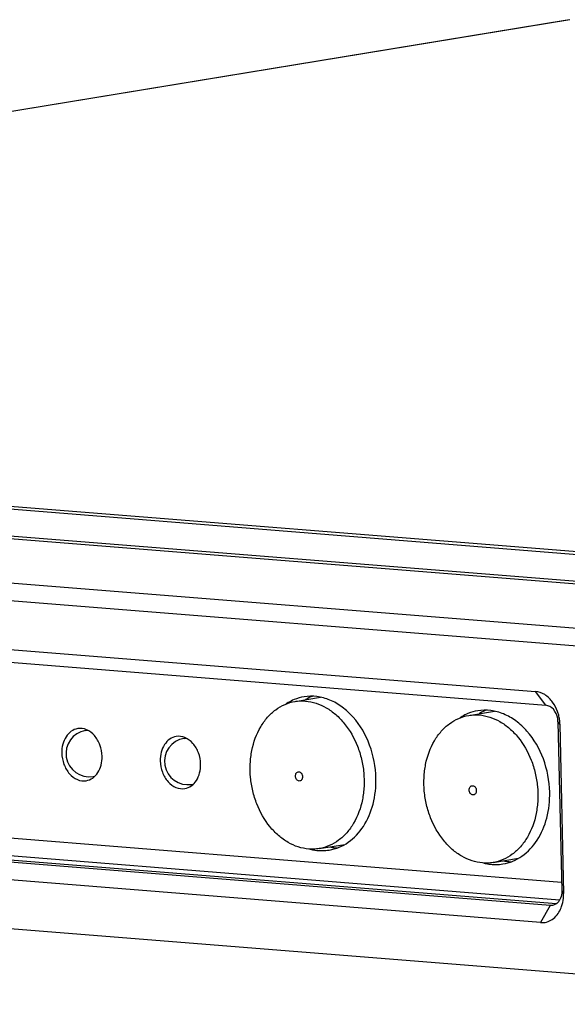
# Model space of a CAD drawing. Header units: millimetres. Extents: x -339 to 255, y 1363 to 1783.
# Tile 28 of 47: x 80 to 98, y 1470 to 1501. Entities that reach past the tile are written whole.
import ezdxf

# ---------------------------------------------------------------- set-up
doc = ezdxf.new("R2010")
doc.units = ezdxf.units.MM
doc.header["$LTSCALE"] = 61.468
doc.layers.get('0').update_dxf_attribs({"linetype": 'CONTINUOUS'})

msp = doc.modelspace()

# ---------------------------------------------------------------- linework, layer by layer
at = {"linetype": 'Continuous'}
for p, q in [((27.4951, 1489.6575), (97.6889, 1501.2114)), ((97.7732, 1501.2148), (27.4967, 1489.6473)), ((120.5766, 1482.1797), (27.0062, 1489.6788)), ((29.7934, 1489.558), (118.628, 1482.4384)), ((116.7064, 1481.5426), (23.136, 1489.0417)), ((24.0577, 1489.0626), (116.5587, 1481.6492)), ((17.3307, 1488.0862), (110.9011, 1480.5871)), ((110.5895, 1480.0378), (17.0191, 1487.5369)), ((63.3675, 1482.2538), (96.664, 1479.5853)), ((63.701, 1481.8107), (96.9975, 1479.1422)), ((96.9975, 1479.1422), (96.664, 1479.5853)), ((88.9286, 1479.2634), (89.7523, 1479.399)), ((94.5199, 1478.8153), (95.3437, 1478.9509)), ((97.3895, 1478.6164), (97.5098, 1473.1622)), ((97.4489, 1478.5327), (97.3895, 1478.6164)), ((97.4489, 1478.5327), (97.5692, 1473.0785)), ((82.1865, 1478.3303), (82.2481, 1478.3404)), ((85.3565, 1478.0762), (85.418, 1478.0864)), ((17.8251, 1476.9212), (110.2497, 1469.514)), ((82.4301, 1476.8502), (82.4904, 1476.8601)), ((85.6001, 1476.5961), (85.6604, 1476.6061)), ((97.5038, 1473.4365), (65.6722, 1475.9876)), ((97.1396, 1472.6975), (63.8431, 1475.366)), ((64.1656, 1475.4191), (97.344, 1472.7601)), ((97.4421, 1472.872), (65.3775, 1475.4418)), ((96.8281, 1472.1482), (63.5315, 1474.8167)), ((89.7081, 1474.5271), (90.5275, 1474.662)), ((95.2995, 1474.079), (96.1188, 1474.2139)), ((97.5098, 1473.1622), (97.5692, 1473.0785)), ((97.1396, 1472.6975), (96.8281, 1472.1482)), ((97.2093, 1472.7004), (97.1396, 1472.6975))]:
    msp.add_line(p, q, dxfattribs=at)
for centre, radius, start, end in [((89.4544, 1477.9808), 1.4518, 99.39099, 112.38349), ((90.045, 1477.9808), 1.5517, 119.81023, 120.30902), ((90.0403, 1477.9891), 1.5421, 118.95693, 119.81058), ((90.0219, 1478.0236), 1.503, 110.86017, 118.98111), ((95.0457, 1477.5327), 1.4518, 99.39099, 112.3835), ((95.6363, 1477.5327), 1.5517, 119.81023, 120.30903), ((95.6316, 1477.541), 1.5421, 118.95693, 119.81058), ((95.6132, 1477.5755), 1.503, 110.86017, 118.98111), ((96.8019, 1478.6235), 0.5876, 359.30875, 9.08857), ((96.2646, 1478.5345), 1.1848, 6.962, 14.10751), ((96.3285, 1478.5414), 1.1204, 359.55705, 7.00788), ((82.3083, 1477.5902), 0.75, 99.34704, 279.34704), ((82.2566, 1477.903), 0.433, 89.90278, 99.32071), ((82.6272, 1477.8986), 0.6087, 133.1513, 134.3884), ((82.6208, 1477.9054), 0.5993, 131.77087, 133.15162), ((85.4783, 1477.3362), 0.75, 99.34704, 279.34704), ((85.4266, 1477.6489), 0.433, 89.90278, 99.32071), ((85.7971, 1477.6445), 0.6087, 133.1513, 134.3884), ((85.7908, 1477.6513), 0.5993, 131.77087, 133.15162), ((82.7051, 1477.3916), 0.599, 244.38575, 246.81273), ((85.8751, 1477.1376), 0.599, 244.38575, 246.81273), ((90.3484, 1476.0688), 1.5183, 258.53575, 265.38201), ((90.3436, 1476.0193), 1.4686, 265.41616, 268.56064), ((95.9397, 1475.6206), 1.5183, 258.53577, 265.38201), ((95.9349, 1475.5712), 1.4686, 265.41616, 268.56064), ((96.4667, 1473.0225), 1.1039, 355.18187, 2.90986)]:
    msp.add_arc(centre, radius, start, end, dxfattribs=at)
for points, knots in [([(97.218, 1479.2408), (97.1484, 1479.3356), (96.9887, 1479.4978), (96.7691, 1479.5804), (96.664, 1479.5853)], [0, 0, 0, 0, 0.5277315, 1, 1, 1, 1]), ([(89.3709, 1474.5133), (89.2565, 1474.5225), (89.0243, 1474.5699), (88.6936, 1474.7195), (88.3854, 1474.9428), (88.0111, 1475.3348), (87.731, 1475.8321), (87.5595, 1476.3825), (87.4877, 1476.8189), (87.4775, 1477.2579), (87.5446, 1477.815), (87.7295, 1478.3345), (88.0301, 1478.757), (88.2958, 1479.0046), (88.5979, 1479.1803), (88.818, 1479.2452), (88.9286, 1479.2634)], [0, 0, 0, 0, 0.0546404, 0.1116189, 0.1715657, 0.2346505, 0.3685078, 0.4382616, 0.5085246, 0.5782704, 0.6465373, 0.7751246, 0.8350599, 0.8920308, 0.9466636, 1, 1, 1, 1]), ([(88.9015, 1479.3232), (88.8355, 1479.2961), (88.7498, 1479.2533), (88.6686, 1479.203), (88.6484, 1479.1898)], [0, 0, 0, 0, 0.7474075, 1, 1, 1, 1]), ([(88.9286, 1479.2634), (88.9563, 1479.2679), (89.068, 1479.2828), (89.1815, 1479.2839), (89.2658, 1479.2771)], [0, 0, 0, 0, 0.2492709, 1, 1, 1, 1]), ([(91.5328, 1476.7933), (91.5248, 1477.156), (91.3906, 1477.8671), (90.9489, 1478.641), (90.4633, 1479.0935), (90.0644, 1479.324), (89.6413, 1479.4403), (89.3544, 1479.4357), (89.2175, 1479.4132)], [0, 0, 0, 0, 0.2782127, 0.5438557, 0.6674108, 0.7836058, 0.8935954, 1, 1, 1, 1]), ([(89.2658, 1479.2771), (89.3802, 1479.268), (89.6124, 1479.2206), (89.9431, 1479.0709), (90.2513, 1478.8477), (90.6256, 1478.4557), (90.9057, 1477.9583), (91.0772, 1477.4079), (91.149, 1476.9716), (91.1592, 1476.5326), (91.0921, 1475.9754), (90.9072, 1475.456), (90.6066, 1475.0335), (90.3409, 1474.7859), (90.0388, 1474.6101), (89.8187, 1474.5453), (89.7081, 1474.5271)], [0, 0, 0, 0, 0.0546404, 0.1116189, 0.1715657, 0.2346505, 0.3685078, 0.4382616, 0.5085246, 0.5782704, 0.6465373, 0.7751246, 0.8350599, 0.8920308, 0.9466635, 1, 1, 1, 1]), ([(97.4136, 1478.8232), (97.404, 1478.8616), (97.3589, 1479.0092), (97.2858, 1479.1484), (97.218, 1479.2408)], [0, 0, 0, 0, 0.25661, 1, 1, 1, 1]), ([(94.4928, 1478.8751), (94.4269, 1478.848), (94.3411, 1478.8052), (94.2599, 1478.7549), (94.2397, 1478.7417)], [0, 0, 0, 0, 0.7474075, 1, 1, 1, 1]), ([(97.1241, 1476.3452), (97.1161, 1476.7079), (96.9819, 1477.419), (96.5402, 1478.1929), (96.0546, 1478.6454), (95.6557, 1478.8759), (95.2326, 1478.9921), (94.9457, 1478.9875), (94.8088, 1478.9651)], [0, 0, 0, 0, 0.2782127, 0.5438557, 0.6674108, 0.7836058, 0.8935954, 1, 1, 1, 1]), ([(97.3822, 1478.7163), (97.3651, 1478.8238), (97.2794, 1479.0179), (97.0897, 1479.135), (96.9975, 1479.1422)], [0, 0, 0, 0, 0.5405813, 1, 1, 1, 1]), ([(94.9622, 1474.0652), (94.8478, 1474.0744), (94.6156, 1474.1218), (94.2849, 1474.2714), (93.9767, 1474.4947), (93.6024, 1474.8866), (93.3223, 1475.384), (93.1508, 1475.9344), (93.079, 1476.3707), (93.0688, 1476.8098), (93.1359, 1477.3669), (93.3208, 1477.8864), (93.6214, 1478.3089), (93.8871, 1478.5565), (94.1892, 1478.7322), (94.4093, 1478.7971), (94.5199, 1478.8153)], [0, 0, 0, 0, 0.0546404, 0.1116189, 0.1715657, 0.2346505, 0.3685078, 0.4382616, 0.5085246, 0.5782704, 0.6465373, 0.7751246, 0.8350599, 0.8920308, 0.9466636, 1, 1, 1, 1]), ([(94.5199, 1478.8153), (94.5476, 1478.8198), (94.6593, 1478.8347), (94.7728, 1478.8358), (94.8571, 1478.829)], [0, 0, 0, 0, 0.2492709, 1, 1, 1, 1]), ([(94.8571, 1478.829), (94.9715, 1478.8199), (95.2037, 1478.7725), (95.5344, 1478.6228), (95.8426, 1478.3996), (96.2169, 1478.0076), (96.497, 1477.5102), (96.6685, 1476.9598), (96.7403, 1476.5235), (96.7505, 1476.0845), (96.6834, 1475.5273), (96.4985, 1475.0078), (96.1979, 1474.5854), (95.9322, 1474.3377), (95.6301, 1474.162), (95.41, 1474.0972), (95.2994, 1474.079)], [0, 0, 0, 0, 0.0546404, 0.1116189, 0.1715657, 0.2346505, 0.3685078, 0.4382616, 0.5085246, 0.5782704, 0.6465373, 0.7751246, 0.8350599, 0.8920308, 0.9466635, 1, 1, 1, 1]), ([(81.9344, 1478.3901), (81.8607, 1478.3779), (81.7121, 1478.3151), (81.544, 1478.1309), (81.4409, 1477.8835), (81.4213, 1477.6985), (81.4234, 1477.6035)], [0, 0, 0, 0, 0.2206287, 0.4580872, 0.7192828, 1, 1, 1, 1]), ([(82.7219, 1477.4994), (82.7192, 1477.6228), (82.6733, 1477.8649), (82.4981, 1478.1721), (82.2393, 1478.3754), (82.0281, 1478.4056), (81.9344, 1478.3901)], [0, 0, 0, 0, 0.2792739, 0.5458709, 0.7849379, 1, 1, 1, 1]), ([(85.1043, 1478.1361), (85.0306, 1478.1239), (84.8821, 1478.0611), (84.714, 1477.8769), (84.6109, 1477.6295), (84.5912, 1477.4444), (84.5933, 1477.3494)], [0, 0, 0, 0, 0.2206287, 0.4580872, 0.7192828, 1, 1, 1, 1]), ([(85.8918, 1477.2454), (85.8891, 1477.3687), (85.8433, 1477.6109), (85.668, 1477.9181), (85.4092, 1478.1214), (85.1981, 1478.1516), (85.1043, 1478.1361)], [0, 0, 0, 0, 0.2792739, 0.5458709, 0.7849379, 1, 1, 1, 1]), ([(81.4234, 1477.6035), (81.4261, 1477.4801), (81.4719, 1477.238), (81.6472, 1476.9308), (81.906, 1476.7275), (82.1171, 1476.6973), (82.2109, 1476.7128)], [0, 0, 0, 0, 0.2792739, 0.5458709, 0.7849379, 1, 1, 1, 1]), ([(82.2109, 1476.7128), (82.2846, 1476.725), (82.4332, 1476.7878), (82.6012, 1476.972), (82.7044, 1477.2194), (82.724, 1477.4044), (82.7219, 1477.4994)], [0, 0, 0, 0, 0.2206287, 0.4580872, 0.7192828, 1, 1, 1, 1]), ([(84.5933, 1477.3494), (84.596, 1477.226), (84.6419, 1476.9839), (84.8172, 1476.6767), (85.076, 1476.4734), (85.2871, 1476.4432), (85.3809, 1476.4587)], [0, 0, 0, 0, 0.2792739, 0.5458709, 0.7849379, 1, 1, 1, 1]), ([(85.3809, 1476.4587), (85.4545, 1476.4709), (85.6031, 1476.5337), (85.7712, 1476.7179), (85.8743, 1476.9653), (85.8939, 1477.1504), (85.8918, 1477.2454)], [0, 0, 0, 0, 0.2206287, 0.4580872, 0.7192828, 1, 1, 1, 1]), ([(89.0596, 1476.7032), (89.0441, 1476.7045), (89.0119, 1476.716), (88.9742, 1476.7529), (88.9488, 1476.8034), (88.9389, 1476.8606), (88.9458, 1476.9168), (88.969, 1476.9645), (89.0068, 1476.9965), (89.0383, 1477.0021), (89.053, 1477.001)], [0, 0, 0, 0, 0.112604, 0.2378153, 0.3746936, 0.5163148, 0.6536723, 0.7796317, 0.8928056, 1, 1, 1, 1]), ([(89.053, 1477.001), (89.0685, 1476.9997), (89.1007, 1476.9881), (89.1384, 1476.9513), (89.1638, 1476.9008), (89.1737, 1476.8436), (89.1668, 1476.7874), (89.1436, 1476.7397), (89.1058, 1476.7077), (89.0743, 1476.7021), (89.0596, 1476.7032)], [0, 0, 0, 0, 0.112604, 0.2378152, 0.3746936, 0.5163148, 0.6536724, 0.7796317, 0.8928056, 1, 1, 1, 1]), ([(90.0289, 1474.4795), (90.2457, 1474.5151), (90.6829, 1474.6997), (91.1777, 1475.2415), (91.4811, 1475.9693), (91.539, 1476.5138), (91.5328, 1476.7933)], [0, 0, 0, 0, 0.2206314, 0.4580716, 0.7192887, 1, 1, 1, 1]), ([(94.6509, 1476.2551), (94.6354, 1476.2564), (94.6032, 1476.2679), (94.5655, 1476.3048), (94.5401, 1476.3552), (94.5302, 1476.4125), (94.5371, 1476.4687), (94.5603, 1476.5164), (94.5981, 1476.5483), (94.6296, 1476.554), (94.6443, 1476.5529)], [0, 0, 0, 0, 0.112604, 0.2378152, 0.3746936, 0.5163148, 0.6536724, 0.7796317, 0.8928056, 1, 1, 1, 1]), ([(94.6443, 1476.5529), (94.6598, 1476.5516), (94.692, 1476.54), (94.7298, 1476.5032), (94.7551, 1476.4527), (94.765, 1476.3955), (94.7581, 1476.3392), (94.7349, 1476.2916), (94.6971, 1476.2596), (94.6656, 1476.2539), (94.6509, 1476.2551)], [0, 0, 0, 0, 0.112604, 0.2378153, 0.3746936, 0.5163148, 0.6536723, 0.7796317, 0.8928056, 1, 1, 1, 1]), ([(95.6202, 1474.0314), (95.837, 1474.067), (96.2742, 1474.2516), (96.769, 1474.7933), (97.0724, 1475.5212), (97.1303, 1476.0657), (97.1241, 1476.3452)], [0, 0, 0, 0, 0.2206314, 0.4580716, 0.7192887, 1, 1, 1, 1]), ([(89.7081, 1474.5271), (89.6804, 1474.5225), (89.5687, 1474.5076), (89.4552, 1474.5066), (89.3709, 1474.5133)], [0, 0, 0, 0, 0.2492708, 1, 1, 1, 1]), ([(89.4173, 1474.5092), (89.4678, 1474.4961), (89.6686, 1474.4546), (89.8782, 1474.4547), (90.0289, 1474.4795)], [0, 0, 0, 0, 0.2546886, 1, 1, 1, 1]), ([(95.2994, 1474.079), (95.2717, 1474.0744), (95.16, 1474.0595), (95.0465, 1474.0585), (94.9622, 1474.0652)], [0, 0, 0, 0, 0.2492708, 1, 1, 1, 1]), ([(95.0086, 1474.061), (95.0591, 1474.048), (95.2599, 1474.0065), (95.4695, 1474.0066), (95.6202, 1474.0314)], [0, 0, 0, 0, 0.2546886, 1, 1, 1, 1]), ([(97.5098, 1473.1622), (97.5111, 1473.1379), (97.5099, 1473.0443), (97.4855, 1472.9503), (97.4531, 1472.889)], [0, 0, 0, 0, 0.2594828, 1, 1, 1, 1]), ([(97.4531, 1472.889), (97.4466, 1472.8767), (97.4193, 1472.8305), (97.3829, 1472.7895), (97.3519, 1472.7649)], [0, 0, 0, 0, 0.2610081, 1, 1, 1, 1]), ([(97.4736, 1472.5763), (97.4862, 1472.603), (97.5331, 1472.7159), (97.559, 1472.8374), (97.5668, 1472.9297)], [0, 0, 0, 0, 0.2418452, 1, 1, 1, 1]), ([(96.8281, 1472.1482), (96.8926, 1472.1409), (97.0267, 1472.1515), (97.2774, 1472.2714), (97.4129, 1472.4472), (97.4736, 1472.5763)], [0, 0, 0, 0, 0.2374593, 0.4784515, 1, 1, 1, 1])]:
    msp.add_open_spline(points, degree=3, knots=knots, dxfattribs=at)
for points in [[(97.2873, 1472.7248), (97.2626, 1472.7132), (97.236, 1472.7049), (97.2091, 1472.7005)], [(97.3519, 1472.7649), (97.332, 1472.7491), (97.3103, 1472.7355), (97.2873, 1472.7248)]]:
    msp.add_open_spline(points, degree=3, dxfattribs=at)

doc.saveas('drawing.dxf')
